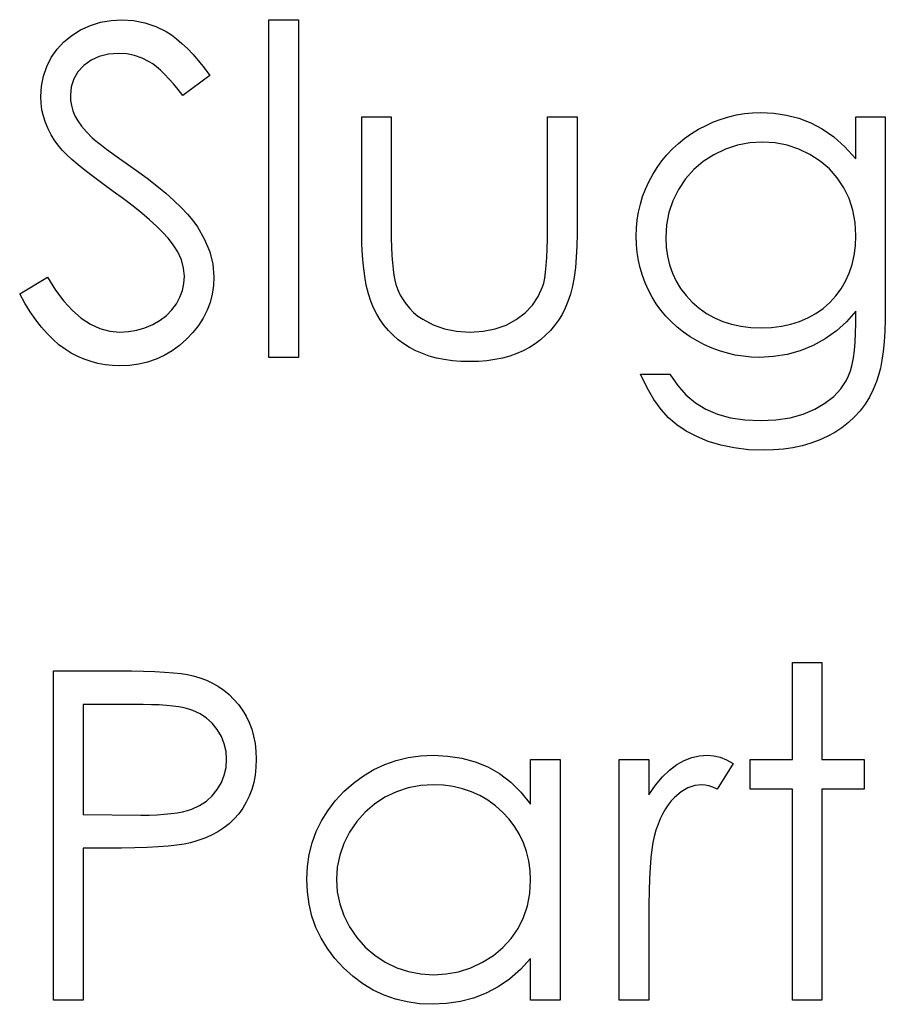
# Model space of a CAD drawing. Header units: inches. Extents: x 7.3 to 43.3, y -43.5 to -20.4.
# Tile 60 of 136: x 34.646 to 35.008, y -40.237 to -39.825. Entities that reach past the tile are written whole.
import ezdxf

# ---------------------------------------------------------------- set-up
doc = ezdxf.new("R2010")
doc.units = ezdxf.units.IN
doc.header["$LTSCALE"] = 0.5
doc.header["$MEASUREMENT"] = 0

msp = doc.modelspace()

# ---------------------------------------------------------------- linework, layer by layer
at = {"color": 7, "linetype": 'Continuous'}
for p, q in [((34.6712, -39.82921), (34.67526, -39.82736)), ((34.67526, -39.82736), (34.67951, -39.826)), ((34.67951, -39.826), (34.6839, -39.82523)), ((34.6839, -39.82523), (34.68848, -39.82495)), ((34.68848, -39.82495), (34.68848, -39.82495)), ((34.68848, -39.82495), (34.69334, -39.82526)), ((34.69334, -39.82526), (34.69806, -39.8262)), ((34.69806, -39.8262), (34.70259, -39.82777)), ((34.74993, -39.82495), (34.76229, -39.82495)), ((34.74993, -39.96628), (34.74993, -39.82495)), ((34.76229, -39.82495), (34.76229, -39.82495)), ((34.76229, -39.82495), (34.76229, -39.96628)), ((34.66416, -39.8342), (34.66747, -39.83152)), ((34.66747, -39.83152), (34.6712, -39.82921)), ((34.70259, -39.82777), (34.70697, -39.82995)), ((34.70697, -39.82995), (34.70916, -39.83133)), ((34.70916, -39.83133), (34.71134, -39.83296)), ((34.66132, -39.83732), (34.66416, -39.8342)), ((34.71134, -39.83296), (34.71357, -39.83486)), ((34.71357, -39.83486), (34.71584, -39.83702)), ((34.65889, -39.8408), (34.66132, -39.83732)), ((34.68285, -39.83939), (34.67901, -39.84036)), ((34.6871, -39.83909), (34.68285, -39.83939)), ((34.6905, -39.83931), (34.6871, -39.83909)), ((34.6871, -39.83909), (34.6871, -39.83909)), ((34.69375, -39.83994), (34.6905, -39.83931)), ((34.69687, -39.84102), (34.69375, -39.83994)), ((34.71584, -39.83702), (34.71813, -39.83945)), ((34.71813, -39.83945), (34.72045, -39.84212)), ((34.65699, -39.84458), (34.65889, -39.8408)), ((34.67255, -39.84414), (34.67007, -39.84679)), ((34.67559, -39.84193), (34.67255, -39.84414)), ((34.67901, -39.84036), (34.67559, -39.84193)), ((34.69985, -39.84254), (34.69687, -39.84102)), ((34.70134, -39.8435), (34.69985, -39.84254)), ((34.70294, -39.84472), (34.70134, -39.8435)), ((34.72045, -39.84212), (34.72282, -39.84508)), ((34.65563, -39.84856), (34.65699, -39.84458)), ((34.67007, -39.84679), (34.6683, -39.84974)), ((34.7046, -39.84615), (34.70294, -39.84472)), ((34.70631, -39.84781), (34.7046, -39.84615)), ((34.70813, -39.84969), (34.70631, -39.84781)), ((34.72282, -39.84508), (34.72519, -39.84828)), ((34.6548, -39.85275), (34.65563, -39.84856)), ((34.6683, -39.84974), (34.66725, -39.853)), ((34.71001, -39.85181), (34.70813, -39.84969)), ((34.71197, -39.85416), (34.71001, -39.85181)), ((34.72519, -39.84828), (34.71401, -39.85675)), ((34.72519, -39.84828), (34.72519, -39.84828)), ((34.65453, -39.85711), (34.6548, -39.85275)), ((34.66725, -39.853), (34.6669, -39.85653)), ((34.71401, -39.85675), (34.71197, -39.85416)), ((34.65464, -39.8599), (34.65453, -39.85711)), ((34.65453, -39.85711), (34.65453, -39.85711)), ((34.655, -39.86266), (34.65464, -39.8599)), ((34.6669, -39.85653), (34.6669, -39.85653)), ((34.6669, -39.85653), (34.66701, -39.85874)), ((34.66701, -39.85874), (34.66739, -39.86092)), ((34.71401, -39.85675), (34.71401, -39.85675)), ((34.65561, -39.86537), (34.655, -39.86266)), ((34.66739, -39.86092), (34.66797, -39.86307)), ((34.66797, -39.86307), (34.66883, -39.8652)), ((34.9456, -39.86481), (34.94892, -39.86426)), ((34.94892, -39.86426), (34.95226, -39.86393)), ((34.95226, -39.86393), (34.95562, -39.86382)), ((34.95562, -39.86382), (34.95562, -39.86382)), ((34.95562, -39.86382), (34.96117, -39.8641)), ((34.96117, -39.8641), (34.96653, -39.8649)), ((34.65646, -39.86799), (34.65561, -39.86537)), ((34.65754, -39.87061), (34.65646, -39.86799)), ((34.66883, -39.8652), (34.67001, -39.86735)), ((34.67001, -39.86735), (34.67159, -39.86959)), ((34.78879, -39.86559), (34.80116, -39.86559)), ((34.78879, -39.9137), (34.78879, -39.86559)), ((34.80116, -39.86559), (34.80116, -39.86559)), ((34.80116, -39.86559), (34.80116, -39.91229)), ((34.86652, -39.91229), (34.86652, -39.86559)), ((34.86652, -39.86559), (34.86652, -39.86559)), ((34.86652, -39.86559), (34.87889, -39.86559)), ((34.87889, -39.86559), (34.87889, -39.86559)), ((34.87889, -39.86559), (34.87889, -39.91461)), ((34.93285, -39.86918), (34.93597, -39.86774)), ((34.93597, -39.86774), (34.93915, -39.86655)), ((34.93915, -39.86655), (34.94235, -39.86556)), ((34.94235, -39.86556), (34.9456, -39.86481)), ((34.96653, -39.8649), (34.97169, -39.86622)), ((34.97169, -39.86622), (34.97666, -39.8681)), ((34.97666, -39.8681), (34.98149, -39.87064)), ((34.99548, -39.86559), (35.00785, -39.86559)), ((34.99548, -39.8832), (34.99548, -39.86559)), ((35.00785, -39.86559), (35.00785, -39.86559)), ((35.00785, -39.86559), (35.00785, -39.9455)), ((34.65886, -39.87315), (34.65754, -39.87061)), ((34.67159, -39.86959), (34.67358, -39.87191)), ((34.67358, -39.87191), (34.67598, -39.87434)), ((34.92396, -39.87461), (34.92678, -39.87263)), ((34.92678, -39.87263), (34.92976, -39.8708)), ((34.92976, -39.8708), (34.93285, -39.86918)), ((34.98149, -39.87064), (34.98626, -39.87401)), ((34.66044, -39.87563), (34.65886, -39.87315)), ((34.66223, -39.87809), (34.66044, -39.87563)), ((34.67598, -39.87434), (34.67598, -39.87434)), ((34.67598, -39.87434), (34.67689, -39.87514)), ((34.67689, -39.87514), (34.67818, -39.87619)), ((34.67818, -39.87619), (34.6799, -39.87748)), ((34.91883, -39.87903), (34.92131, -39.87674)), ((34.92131, -39.87674), (34.92396, -39.87461)), ((34.95121, -39.87652), (34.94599, -39.87751)), ((34.95662, -39.87619), (34.95121, -39.87652)), ((34.96181, -39.87652), (34.95662, -39.87619)), ((34.96683, -39.87746), (34.96181, -39.87652)), ((34.98626, -39.87401), (34.9909, -39.8782)), ((34.66356, -39.87964), (34.66223, -39.87809)), ((34.66223, -39.87809), (34.66223, -39.87809)), ((34.66529, -39.88143), (34.66356, -39.87964)), ((34.6799, -39.87748), (34.68202, -39.87908)), ((34.68202, -39.87908), (34.68453, -39.88093)), ((34.68453, -39.88093), (34.68746, -39.88303)), ((34.91651, -39.88149), (34.91883, -39.87903)), ((34.941, -39.87914), (34.93616, -39.88146)), ((34.94599, -39.87751), (34.941, -39.87914)), ((34.97166, -39.87908), (34.96683, -39.87746)), ((34.97633, -39.88132), (34.97166, -39.87908)), ((34.9909, -39.8782), (34.99548, -39.8832)), ((34.66747, -39.88342), (34.66529, -39.88143)), ((34.6701, -39.88565), (34.66747, -39.88342)), ((34.68746, -39.88303), (34.69077, -39.88541)), ((34.91237, -39.88684), (34.91436, -39.88408)), ((34.91436, -39.88408), (34.91651, -39.88149)), ((34.93169, -39.88433), (34.92775, -39.88772)), ((34.93616, -39.88146), (34.93169, -39.88433)), ((34.98066, -39.88411), (34.97633, -39.88132)), ((34.98444, -39.88737), (34.98066, -39.88411)), ((34.99548, -39.8832), (34.99548, -39.8832)), ((34.67313, -39.88811), (34.6701, -39.88565)), ((34.67658, -39.89079), (34.67313, -39.88811)), ((34.69077, -39.88541), (34.6945, -39.88806)), ((34.6945, -39.88806), (34.6945, -39.88806)), ((34.6945, -39.88806), (34.69897, -39.89134)), ((34.91055, -39.88977), (34.91237, -39.88684)), ((34.92775, -39.88772), (34.9243, -39.89162)), ((34.98773, -39.89109), (34.98444, -39.88737)), ((34.68048, -39.89371), (34.67658, -39.89079)), ((34.69897, -39.89134), (34.70308, -39.89451)), ((34.90751, -39.89587), (34.90892, -39.8928)), ((34.90892, -39.8928), (34.91055, -39.88977)), ((34.9243, -39.89162), (34.92134, -39.89601)), ((34.99049, -39.89529), (34.98773, -39.89109)), ((34.68481, -39.89683), (34.68048, -39.89371)), ((34.68914, -39.89998), (34.68481, -39.89683)), ((34.68481, -39.89683), (34.68481, -39.89683)), ((34.70308, -39.89451), (34.70681, -39.89761)), ((34.70681, -39.89761), (34.71018, -39.90062)), ((34.90633, -39.89901), (34.90751, -39.89587)), ((34.92134, -39.89601), (34.919, -39.90075)), ((34.99267, -39.89984), (34.99049, -39.89529)), ((34.69315, -39.90302), (34.68914, -39.89998)), ((34.71018, -39.90062), (34.71319, -39.90351)), ((34.90536, -39.90222), (34.90633, -39.89901)), ((34.919, -39.90075), (34.91734, -39.90567)), ((34.99424, -39.90473), (34.99267, -39.89984)), ((34.69676, -39.90594), (34.69315, -39.90302)), ((34.70005, -39.90873), (34.69676, -39.90594)), ((34.71319, -39.90351), (34.71584, -39.90633)), ((34.90406, -39.90879), (34.90459, -39.90547)), ((34.90459, -39.90547), (34.90536, -39.90222)), ((34.91734, -39.90567), (34.91632, -39.9108)), ((34.99518, -39.90989), (34.99424, -39.90473)), ((34.70297, -39.91144), (34.70005, -39.90873)), ((34.71584, -39.90633), (34.71813, -39.90906)), ((34.71813, -39.90906), (34.72003, -39.91171)), ((34.90373, -39.91218), (34.90406, -39.90879)), ((34.99548, -39.91538), (34.99518, -39.90989)), ((34.70557, -39.914), (34.70297, -39.91144)), ((34.70778, -39.91646), (34.70557, -39.914)), ((34.72003, -39.91171), (34.72307, -39.9169)), ((34.78887, -39.91886), (34.78879, -39.9137)), ((34.78879, -39.9137), (34.78879, -39.9137)), ((34.80116, -39.91229), (34.80116, -39.91229)), ((34.80116, -39.91229), (34.80118, -39.9164)), ((34.86649, -39.91676), (34.86652, -39.91229)), ((34.86652, -39.91229), (34.86652, -39.91229)), ((34.90362, -39.9156), (34.90373, -39.91218)), ((34.91632, -39.9108), (34.91599, -39.9161)), ((34.70965, -39.91881), (34.70778, -39.91646)), ((34.72307, -39.9169), (34.72522, -39.92209)), ((34.80118, -39.9164), (34.80127, -39.92016)), ((34.86638, -39.92085), (34.86649, -39.91676)), ((34.87889, -39.91461), (34.8788, -39.91961)), ((34.87889, -39.91461), (34.87889, -39.91461)), ((34.90373, -39.91903), (34.90362, -39.9156)), ((34.90362, -39.9156), (34.90362, -39.9156)), ((34.91599, -39.9161), (34.91599, -39.9161)), ((34.91599, -39.9161), (34.91615, -39.9201)), ((34.99532, -39.91961), (34.99548, -39.91538)), ((34.99548, -39.91538), (34.99548, -39.91538)), ((34.71181, -39.92215), (34.70965, -39.91881)), ((34.70965, -39.91881), (34.70965, -39.91881)), ((34.71335, -39.92549), (34.71181, -39.92215)), ((34.72522, -39.92209), (34.72652, -39.92731)), ((34.78909, -39.92369), (34.78887, -39.91886)), ((34.80127, -39.92016), (34.80143, -39.92361)), ((34.86625, -39.92452), (34.86638, -39.92085)), ((34.8788, -39.91961), (34.87858, -39.9243)), ((34.90403, -39.92239), (34.90373, -39.91903)), ((34.90456, -39.92568), (34.90403, -39.92239)), ((34.91615, -39.9201), (34.91668, -39.92394)), ((34.99479, -39.92361), (34.99532, -39.91961)), ((34.71429, -39.92891), (34.71335, -39.92549)), ((34.78948, -39.92816), (34.78909, -39.92369)), ((34.80143, -39.92361), (34.80165, -39.92673)), ((34.86602, -39.9278), (34.86625, -39.92452)), ((34.87858, -39.9243), (34.8782, -39.92869)), ((34.90528, -39.92888), (34.90456, -39.92568)), ((34.91668, -39.92394), (34.91756, -39.92761)), ((34.99397, -39.92742), (34.99479, -39.92361)), ((34.71459, -39.93233), (34.71429, -39.92891)), ((34.72652, -39.92731), (34.72696, -39.93252)), ((34.79003, -39.93233), (34.78948, -39.92816)), ((34.80165, -39.92673), (34.80193, -39.92949)), ((34.80193, -39.92949), (34.80226, -39.93194)), ((34.86536, -39.93313), (34.86572, -39.93068)), ((34.86572, -39.93068), (34.86602, -39.9278)), ((34.8782, -39.92869), (34.87765, -39.93272)), ((34.90621, -39.93203), (34.90528, -39.92888)), ((34.91756, -39.92761), (34.91877, -39.93106)), ((34.99278, -39.93101), (34.99397, -39.92742)), ((34.6457, -39.9397), (34.65734, -39.93272)), ((34.65734, -39.93272), (34.65734, -39.93272)), ((34.65734, -39.93272), (34.66068, -39.9381)), ((34.71437, -39.93534), (34.71459, -39.93233)), ((34.71459, -39.93233), (34.71459, -39.93233)), ((34.72696, -39.93252), (34.72679, -39.93622)), ((34.72696, -39.93252), (34.72696, -39.93252)), ((34.79072, -39.93614), (34.79003, -39.93233)), ((34.80226, -39.93194), (34.80265, -39.93404)), ((34.80265, -39.93404), (34.80312, -39.93584)), ((34.86495, -39.93517), (34.86536, -39.93313)), ((34.87765, -39.93272), (34.87696, -39.93647)), ((34.90737, -39.93509), (34.90621, -39.93203)), ((34.91877, -39.93106), (34.92032, -39.93437)), ((34.92032, -39.93437), (34.92222, -39.93749)), ((34.98936, -39.93755), (34.99123, -39.93437)), ((34.99123, -39.93437), (34.99278, -39.93101)), ((34.66068, -39.9381), (34.66413, -39.94277)), ((34.71269, -39.94108), (34.71377, -39.93824)), ((34.71377, -39.93824), (34.71437, -39.93534)), ((34.72679, -39.93622), (34.72624, -39.93981)), ((34.79158, -39.93965), (34.79072, -39.93614)), ((34.80312, -39.93584), (34.80312, -39.93584)), ((34.80312, -39.93584), (34.80395, -39.93807)), ((34.80395, -39.93807), (34.80491, -39.9402)), ((34.86266, -39.94086), (34.86448, -39.93683)), ((34.86448, -39.93683), (34.86495, -39.93517)), ((34.86448, -39.93683), (34.86448, -39.93683)), ((34.87696, -39.93647), (34.8761, -39.93987)), ((34.90873, -39.9381), (34.90737, -39.93509)), ((34.91027, -39.94103), (34.90873, -39.9381)), ((34.92222, -39.93749), (34.92449, -39.94045)), ((34.98715, -39.94053), (34.98936, -39.93755)), ((34.6479, -39.94362), (34.6457, -39.9397)), ((34.66413, -39.94277), (34.66772, -39.94671)), ((34.71123, -39.94384), (34.71269, -39.94108)), ((34.72624, -39.93981), (34.72536, -39.94326)), ((34.7926, -39.94279), (34.79158, -39.93965)), ((34.79376, -39.94561), (34.7926, -39.94279)), ((34.80491, -39.9402), (34.80607, -39.94219)), ((34.80607, -39.94219), (34.80737, -39.94406)), ((34.8602, -39.94448), (34.86266, -39.94086)), ((34.87508, -39.94296), (34.87392, -39.94575)), ((34.8761, -39.93987), (34.87508, -39.94296)), ((34.91204, -39.94384), (34.91027, -39.94103)), ((34.92449, -39.94045), (34.92708, -39.94321)), ((34.98461, -39.94329), (34.98715, -39.94053)), ((34.65014, -39.94724), (34.6479, -39.94362)), ((34.66772, -39.94671), (34.67145, -39.94994)), ((34.70709, -39.9487), (34.70935, -39.94641)), ((34.70935, -39.94641), (34.71123, -39.94384)), ((34.72409, -39.9466), (34.72249, -39.94983)), ((34.72536, -39.94326), (34.72409, -39.9466)), ((34.79508, -39.94818), (34.79376, -39.94561)), ((34.80737, -39.94406), (34.80886, -39.94583)), ((34.80886, -39.94583), (34.81051, -39.94746)), ((34.85714, -39.94771), (34.8602, -39.94448)), ((34.87392, -39.94575), (34.87259, -39.94829)), ((34.91397, -39.94652), (34.91204, -39.94384)), ((34.91607, -39.94903), (34.91397, -39.94652)), ((34.92708, -39.94321), (34.92995, -39.94572)), ((34.92995, -39.94572), (34.93305, -39.9479)), ((34.97873, -39.94793), (34.98179, -39.94577)), ((34.98179, -39.94577), (34.98461, -39.94329)), ((34.99548, -39.94699), (34.99162, -39.95138)), ((34.99548, -39.95221), (34.99548, -39.94699)), ((34.99548, -39.94699), (34.99548, -39.94699)), ((35.00785, -39.9455), (35.00779, -39.9506)), ((35.00785, -39.9455), (35.00785, -39.9455)), ((34.65243, -39.95058), (34.65014, -39.94724)), ((34.65478, -39.95361), (34.65243, -39.95058)), ((34.67145, -39.94994), (34.67529, -39.95245)), ((34.7014, -39.95248), (34.70444, -39.95074)), ((34.70444, -39.95074), (34.70709, -39.9487)), ((34.72249, -39.94983), (34.7205, -39.95292)), ((34.79657, -39.9506), (34.79508, -39.94818)), ((34.7982, -39.9529), (34.79657, -39.9506)), ((34.81051, -39.94746), (34.81231, -39.94898)), ((34.81231, -39.94898), (34.8143, -39.95036)), ((34.8143, -39.95036), (34.81863, -39.95267)), ((34.84927, -39.95276), (34.85347, -39.95049)), ((34.85347, -39.95049), (34.85714, -39.94771)), ((34.87113, -39.95069), (34.86948, -39.95295)), ((34.87259, -39.94829), (34.87113, -39.95069)), ((34.91833, -39.95141), (34.91607, -39.94903)), ((34.93305, -39.9479), (34.93636, -39.94972)), ((34.93636, -39.94972), (34.93984, -39.95124)), ((34.93984, -39.95124), (34.94353, -39.9524)), ((34.96829, -39.95243), (34.97199, -39.95127)), ((34.97199, -39.95127), (34.97547, -39.94978)), ((34.97547, -39.94978), (34.97873, -39.94793)), ((35.00779, -39.9506), (35.00763, -39.95535)), ((34.65718, -39.95637), (34.65478, -39.95361)), ((34.67529, -39.95245), (34.67926, -39.95425)), ((34.67926, -39.95425), (34.68337, -39.95532)), ((34.68337, -39.95532), (34.6876, -39.95568)), ((34.69121, -39.95549), (34.69472, -39.95488)), ((34.69472, -39.95488), (34.69811, -39.95389)), ((34.69811, -39.95389), (34.7014, -39.95248)), ((34.7205, -39.95292), (34.71818, -39.95588)), ((34.8, -39.95505), (34.7982, -39.9529)), ((34.80196, -39.95704), (34.8, -39.95505)), ((34.81863, -39.95267), (34.82338, -39.95436)), ((34.82338, -39.95436), (34.82851, -39.95535)), ((34.82851, -39.95535), (34.83403, -39.95568)), ((34.83403, -39.95568), (34.83955, -39.95535)), ((34.83955, -39.95535), (34.84463, -39.95439)), ((34.84463, -39.95439), (34.84927, -39.95276)), ((34.86771, -39.95508), (34.86575, -39.95706)), ((34.86948, -39.95295), (34.86771, -39.95508)), ((34.92079, -39.95364), (34.91833, -39.95141)), ((34.92341, -39.95571), (34.92079, -39.95364)), ((34.94353, -39.9524), (34.94745, -39.95325)), ((34.94745, -39.95325), (34.95157, -39.95375)), ((34.95157, -39.95375), (34.95587, -39.95392)), ((34.95587, -39.95392), (34.96023, -39.95375)), ((34.95587, -39.95392), (34.95587, -39.95392)), ((34.96023, -39.95375), (34.96437, -39.95325)), ((34.96437, -39.95325), (34.96829, -39.95243)), ((34.98737, -39.95524), (34.9827, -39.95855)), ((34.99162, -39.95138), (34.98737, -39.95524)), ((34.99543, -39.95621), (34.99548, -39.95221)), ((34.99548, -39.95221), (34.99548, -39.95221)), ((35.00763, -39.95535), (35.00733, -39.95974)), ((34.65964, -39.95883), (34.65718, -39.95637)), ((34.66212, -39.96101), (34.65964, -39.95883)), ((34.6876, -39.95568), (34.69121, -39.95549)), ((34.6876, -39.95568), (34.6876, -39.95568)), ((34.71548, -39.95872), (34.71252, -39.96131)), ((34.71818, -39.95588), (34.71548, -39.95872)), ((34.80408, -39.95889), (34.80196, -39.95704)), ((34.80637, -39.9606), (34.80408, -39.95889)), ((34.83403, -39.95568), (34.83403, -39.95568)), ((34.86365, -39.95889), (34.86139, -39.9606)), ((34.86575, -39.95706), (34.86365, -39.95889)), ((34.9262, -39.95764), (34.92341, -39.95571)), ((34.92915, -39.95944), (34.9262, -39.95764)), ((34.93222, -39.96104), (34.92915, -39.95944)), ((34.9827, -39.95855), (34.97762, -39.96131)), ((34.99524, -39.95993), (34.99543, -39.95621)), ((34.66466, -39.96289), (34.66212, -39.96101)), ((34.66728, -39.96452), (34.66466, -39.96289)), ((34.70943, -39.96358), (34.70617, -39.96548)), ((34.71252, -39.96131), (34.70943, -39.96358)), ((34.8088, -39.96214), (34.80637, -39.9606)), ((34.8114, -39.96352), (34.8088, -39.96214)), ((34.81416, -39.96474), (34.8114, -39.96352)), ((34.85639, -39.96352), (34.85366, -39.96474)), ((34.85896, -39.96214), (34.85639, -39.96352)), ((34.86139, -39.9606), (34.85896, -39.96214)), ((34.93536, -39.96242), (34.93222, -39.96104)), ((34.93854, -39.96361), (34.93536, -39.96242)), ((34.94177, -39.96457), (34.93854, -39.96361)), ((34.97227, -39.9635), (34.96675, -39.96504)), ((34.97762, -39.96131), (34.97227, -39.9635)), ((34.99449, -39.96648), (34.99493, -39.96336)), ((34.99493, -39.96336), (34.99524, -39.95993)), ((35.00733, -39.95974), (35.00694, -39.96377)), ((34.66996, -39.96592), (34.66728, -39.96452)), ((34.67272, -39.96711), (34.66996, -39.96592)), ((34.67553, -39.96808), (34.67272, -39.96711)), ((34.70278, -39.96703), (34.69922, -39.96824)), ((34.70617, -39.96548), (34.70278, -39.96703)), ((34.76229, -39.96628), (34.74993, -39.96628)), ((34.74993, -39.96628), (34.74993, -39.96628)), ((34.76229, -39.96628), (34.76229, -39.96628)), ((34.81706, -39.96573), (34.81416, -39.96474)), ((34.82012, -39.96656), (34.81706, -39.96573)), ((34.82335, -39.96722), (34.82012, -39.96656)), ((34.82672, -39.96769), (34.82335, -39.96722)), ((34.83025, -39.96797), (34.82672, -39.96769)), ((34.84113, -39.96769), (34.83762, -39.96797)), ((34.84449, -39.96722), (34.84113, -39.96769)), ((34.84772, -39.96656), (34.84449, -39.96722)), ((34.85076, -39.96573), (34.84772, -39.96656)), ((34.85366, -39.96474), (34.85076, -39.96573)), ((34.94505, -39.96532), (34.94177, -39.96457)), ((34.94839, -39.96584), (34.94505, -39.96532)), ((34.95179, -39.96617), (34.94839, -39.96584)), ((34.95524, -39.96628), (34.95179, -39.96617)), ((34.96109, -39.96598), (34.95524, -39.96628)), ((34.95524, -39.96628), (34.95524, -39.96628)), ((34.96675, -39.96504), (34.96109, -39.96598)), ((34.99394, -39.96932), (34.99449, -39.96648)), ((35.00641, -39.96747), (35.00578, -39.97078)), ((35.00694, -39.96377), (35.00641, -39.96747)), ((34.67843, -39.96885), (34.67553, -39.96808)), ((34.68141, -39.96937), (34.67843, -39.96885)), ((34.68448, -39.96971), (34.68141, -39.96937)), ((34.6876, -39.96982), (34.68448, -39.96971)), ((34.69163, -39.96965), (34.6876, -39.96982)), ((34.6876, -39.96982), (34.6876, -39.96982)), ((34.69549, -39.96913), (34.69163, -39.96965)), ((34.69922, -39.96824), (34.69549, -39.96913)), ((34.83392, -39.96805), (34.83025, -39.96797)), ((34.83762, -39.96797), (34.83392, -39.96805)), ((34.83392, -39.96805), (34.83392, -39.96805)), ((34.99248, -39.97409), (34.99328, -39.97186)), ((34.99328, -39.97186), (34.99394, -39.96932)), ((35.00578, -39.97078), (35.00503, -39.97376)), ((34.90815, -39.97898), (34.90539, -39.97335)), ((34.90539, -39.97335), (34.90539, -39.97335)), ((34.90539, -39.97335), (34.91775, -39.97335)), ((34.91775, -39.97335), (34.91775, -39.97335)), ((34.91775, -39.97335), (34.92087, -39.97799)), ((34.99154, -39.97605), (34.99248, -39.97409)), ((35.00503, -39.97376), (35.00418, -39.97639)), ((34.91105, -39.98389), (34.90815, -39.97898)), ((34.92087, -39.97799), (34.92443, -39.98196)), ((34.98626, -39.98265), (34.98922, -39.97951)), ((34.98922, -39.97951), (34.99154, -39.97605)), ((35.0028, -39.97975), (35.0012, -39.9829)), ((35.00418, -39.97639), (35.0028, -39.97975)), ((35.00418, -39.97639), (35.00418, -39.97639)), ((34.91405, -39.98806), (34.91105, -39.98389)), ((34.92443, -39.98196), (34.92841, -39.98533)), ((34.98262, -39.9855), (34.98626, -39.98265)), ((35.0012, -39.9829), (34.99938, -39.98585)), ((34.9172, -39.99154), (34.91405, -39.98806)), ((34.92841, -39.98533), (34.9328, -39.98803)), ((34.9328, -39.98803), (34.93768, -39.9901)), ((34.97343, -39.9901), (34.97831, -39.98803)), ((34.97831, -39.98803), (34.98262, -39.9855)), ((34.99938, -39.98585), (34.99731, -39.98861)), ((34.92065, -39.99449), (34.9172, -39.99154)), ((34.93768, -39.9901), (34.94312, -39.9916)), ((34.94312, -39.9916), (34.94908, -39.99248)), ((34.94908, -39.99248), (34.95562, -39.99278)), ((34.95562, -39.99278), (34.96208, -39.99248)), ((34.96208, -39.99248), (34.96802, -39.9916)), ((34.96802, -39.9916), (34.97343, -39.9901)), ((34.99499, -39.99118), (34.99248, -39.99356)), ((34.99731, -39.98861), (34.99499, -39.99118)), ((34.92454, -39.99712), (34.92065, -39.99449)), ((34.95562, -39.99278), (34.95562, -39.99278)), ((34.98971, -39.99574), (34.98671, -39.9977)), ((34.99248, -39.99356), (34.98971, -39.99574)), ((34.92893, -39.99943), (34.92454, -39.99712)), ((34.93379, -40.00145), (34.92893, -39.99943)), ((34.98353, -39.99943), (34.98019, -40.00095)), ((34.98671, -39.9977), (34.98353, -39.99943)), ((34.93906, -40.00308), (34.93379, -40.00145)), ((34.94467, -40.00421), (34.93906, -40.00308)), ((34.95057, -40.00493), (34.94467, -40.00421)), ((34.96523, -40.00468), (34.96109, -40.00504)), ((34.96921, -40.0041), (34.96523, -40.00468)), ((34.97301, -40.00327), (34.96921, -40.0041)), ((34.97669, -40.00225), (34.97301, -40.00327)), ((34.98019, -40.00095), (34.97669, -40.00225)), ((34.95681, -40.00515), (34.95057, -40.00493)), ((34.96109, -40.00504), (34.95681, -40.00515)), ((34.95681, -40.00515), (34.95681, -40.00515)), ((34.96898, -40.09398), (34.98135, -40.09398)), ((34.96898, -40.13462), (34.96898, -40.09398)), ((34.98135, -40.09398), (34.98135, -40.09398)), ((34.98135, -40.09398), (34.98135, -40.13462)), ((34.65983, -40.09752), (34.68685, -40.09752)), ((34.65983, -40.23531), (34.65983, -40.09752)), ((34.68685, -40.09752), (34.68685, -40.09752)), ((34.68685, -40.09752), (34.69243, -40.09754)), ((34.69243, -40.09754), (34.69753, -40.09765)), ((34.69753, -40.09765), (34.70217, -40.09782)), ((34.70217, -40.09782), (34.70634, -40.09804)), ((34.70634, -40.09804), (34.71001, -40.09832)), ((34.71001, -40.09832), (34.71324, -40.09868)), ((34.71324, -40.09868), (34.71597, -40.09909)), ((34.71597, -40.09909), (34.71824, -40.09959)), ((34.71824, -40.09959), (34.71824, -40.09959)), ((34.71824, -40.09959), (34.72108, -40.10042)), ((34.72108, -40.10042), (34.72379, -40.10144)), ((34.72379, -40.10144), (34.72635, -40.10265)), ((34.72635, -40.10265), (34.72881, -40.10406)), ((34.72881, -40.10406), (34.7311, -40.10566)), ((34.7311, -40.10566), (34.73328, -40.10745)), ((34.73328, -40.10745), (34.73532, -40.10944)), ((34.67219, -40.11165), (34.67219, -40.15758)), ((34.6974, -40.11165), (34.67219, -40.11165)), ((34.70087, -40.11168), (34.6974, -40.11165)), ((34.6974, -40.11165), (34.6974, -40.11165)), ((34.7041, -40.11179), (34.70087, -40.11168)), ((34.70706, -40.11198), (34.7041, -40.11179)), ((34.70979, -40.11226), (34.70706, -40.11198)), ((34.73532, -40.10944), (34.73723, -40.11162)), ((34.73723, -40.11162), (34.73897, -40.11397)), ((34.71225, -40.11259), (34.70979, -40.11226)), ((34.71448, -40.113), (34.71225, -40.11259)), ((34.71644, -40.1135), (34.71448, -40.113)), ((34.71815, -40.11405), (34.71644, -40.1135)), ((34.72116, -40.11543), (34.71815, -40.11405)), ((34.7239, -40.11725), (34.72116, -40.11543)), ((34.73897, -40.11397), (34.74046, -40.11645)), ((34.72627, -40.11946), (34.7239, -40.11725)), ((34.72837, -40.12208), (34.72627, -40.11946)), ((34.74046, -40.11645), (34.74173, -40.1191)), ((34.74173, -40.1191), (34.74278, -40.12186)), ((34.73008, -40.12498), (34.72837, -40.12208)), ((34.74278, -40.12186), (34.74358, -40.12482)), ((34.73129, -40.12802), (34.73008, -40.12498)), ((34.73201, -40.13122), (34.73129, -40.12802)), ((34.74358, -40.12482), (34.74416, -40.12788)), ((34.74416, -40.12788), (34.74452, -40.13111)), ((34.73226, -40.13453), (34.73201, -40.13122)), ((34.74452, -40.13111), (34.74463, -40.13448)), ((34.73201, -40.13793), (34.73226, -40.13453)), ((34.73226, -40.13453), (34.73226, -40.13453)), ((34.74463, -40.13448), (34.74452, -40.13787)), ((34.74463, -40.13448), (34.74463, -40.13448)), ((34.79387, -40.13878), (34.79845, -40.13666)), ((34.79845, -40.13666), (34.80323, -40.13497)), ((34.80323, -40.13497), (34.8082, -40.13379)), ((34.8082, -40.13379), (34.81336, -40.1331)), ((34.81336, -40.1331), (34.81871, -40.13285)), ((34.81871, -40.13285), (34.81871, -40.13285)), ((34.81871, -40.13285), (34.82487, -40.13315)), ((34.82487, -40.13315), (34.83072, -40.13406)), ((34.83072, -40.13406), (34.83627, -40.13561)), ((34.83627, -40.13561), (34.84151, -40.13773)), ((34.85946, -40.15325), (34.85946, -40.13462)), ((34.85946, -40.13462), (34.85946, -40.13462)), ((34.85946, -40.13462), (34.87182, -40.13462)), ((34.87182, -40.13462), (34.87182, -40.23531)), ((34.89655, -40.13462), (34.90892, -40.13462)), ((34.89655, -40.23531), (34.89655, -40.13462)), ((34.90892, -40.13462), (34.90892, -40.13462)), ((34.90892, -40.13462), (34.90892, -40.14944)), ((34.92062, -40.13677), (34.92374, -40.13506)), ((34.92374, -40.13506), (34.92694, -40.13382)), ((34.92694, -40.13382), (34.93017, -40.1331)), ((34.93017, -40.1331), (34.93349, -40.13285)), ((34.93349, -40.13285), (34.93349, -40.13285)), ((34.93349, -40.13285), (34.93605, -40.13307)), ((34.93605, -40.13307), (34.9387, -40.1337)), ((34.94425, -40.1363), (34.93746, -40.14701)), ((34.9387, -40.1337), (34.94144, -40.13478)), ((34.94144, -40.13478), (34.94425, -40.1363)), ((34.94425, -40.1363), (34.94425, -40.1363)), ((34.95132, -40.14698), (34.95132, -40.13462)), ((34.95132, -40.13462), (34.95132, -40.13462)), ((34.95132, -40.13462), (34.96898, -40.13462)), ((34.96898, -40.13462), (34.96898, -40.13462)), ((34.98135, -40.13462), (34.98135, -40.13462)), ((34.98135, -40.13462), (34.99902, -40.13462)), ((34.99902, -40.13462), (34.99902, -40.13462)), ((34.99902, -40.13462), (34.99902, -40.14698)), ((34.73129, -40.14119), (34.73201, -40.13793)), ((34.74452, -40.13787), (34.74416, -40.1411)), ((34.78951, -40.14141), (34.79387, -40.13878)), ((34.84151, -40.13773), (34.84645, -40.14052)), ((34.84645, -40.14052), (34.85112, -40.14406)), ((34.91463, -40.14188), (34.91759, -40.13903)), ((34.91759, -40.13903), (34.92062, -40.13677)), ((34.72837, -40.14718), (34.73008, -40.14425)), ((34.73008, -40.14425), (34.73129, -40.14119)), ((34.7436, -40.14419), (34.7428, -40.14712)), ((34.74416, -40.1411), (34.7436, -40.14419)), ((34.78134, -40.14806), (34.78531, -40.1445)), ((34.78531, -40.1445), (34.78951, -40.14141)), ((34.85112, -40.14406), (34.85543, -40.14828)), ((34.91174, -40.14535), (34.91463, -40.14188)), ((34.72624, -40.1498), (34.72837, -40.14718)), ((34.7428, -40.14712), (34.74175, -40.14991)), ((34.77769, -40.15195), (34.78134, -40.14806)), ((34.80331, -40.14814), (34.79853, -40.1504)), ((34.80828, -40.14651), (34.80331, -40.14814)), ((34.81347, -40.14555), (34.80828, -40.14651)), ((34.81888, -40.14522), (34.81347, -40.14555)), ((34.82307, -40.14538), (34.81888, -40.14522)), ((34.8271, -40.14593), (34.82307, -40.14538)), ((34.83097, -40.14682), (34.8271, -40.14593)), ((34.83467, -40.14809), (34.83097, -40.14682)), ((34.83817, -40.14969), (34.83467, -40.14809)), ((34.85543, -40.14828), (34.85946, -40.15325)), ((34.90892, -40.14944), (34.91174, -40.14535)), ((34.92242, -40.1482), (34.9196, -40.15052)), ((34.92526, -40.14654), (34.92242, -40.1482)), ((34.92819, -40.14555), (34.92526, -40.14654)), ((34.93114, -40.14522), (34.92819, -40.14555)), ((34.93249, -40.14533), (34.93114, -40.14522)), ((34.93114, -40.14522), (34.93114, -40.14522)), ((34.93401, -40.14566), (34.93249, -40.14533)), ((34.93567, -40.14624), (34.93401, -40.14566)), ((34.93746, -40.14701), (34.93567, -40.14624)), ((34.93746, -40.14701), (34.93746, -40.14701)), ((34.96898, -40.14698), (34.95132, -40.14698)), ((34.95132, -40.14698), (34.95132, -40.14698)), ((34.96898, -40.23531), (34.96898, -40.14698)), ((34.96898, -40.14698), (34.96898, -40.14698)), ((34.99902, -40.14698), (34.98135, -40.14698)), ((34.98135, -40.14698), (34.98135, -40.14698)), ((34.98135, -40.14698), (34.98135, -40.23531)), ((34.99902, -40.14698), (34.99902, -40.14698)), ((34.72091, -40.15391), (34.72379, -40.15206)), ((34.72379, -40.15206), (34.72624, -40.1498)), ((34.74051, -40.15253), (34.73902, -40.15501)), ((34.74175, -40.14991), (34.74051, -40.15253)), ((34.77455, -40.15606), (34.77769, -40.15195)), ((34.79853, -40.1504), (34.79412, -40.15325)), ((34.84154, -40.15165), (34.83817, -40.14969)), ((34.84471, -40.15399), (34.84154, -40.15165)), ((34.90892, -40.14944), (34.90892, -40.14944)), ((34.91825, -40.15192), (34.91698, -40.15352)), ((34.9196, -40.15052), (34.91825, -40.15192)), ((34.70617, -40.15753), (34.70899, -40.15725)), ((34.70899, -40.15725), (34.71153, -40.15689)), ((34.71153, -40.15689), (34.71385, -40.15648)), ((34.71385, -40.15648), (34.71589, -40.15595)), ((34.71589, -40.15595), (34.71771, -40.15537)), ((34.71771, -40.15537), (34.72091, -40.15391)), ((34.73731, -40.15733), (34.73541, -40.15949)), ((34.73902, -40.15501), (34.73731, -40.15733)), ((34.7719, -40.16034), (34.77455, -40.15606)), ((34.79017, -40.15664), (34.78669, -40.16053)), ((34.79412, -40.15325), (34.79017, -40.15664)), ((34.84772, -40.15667), (34.84471, -40.15399)), ((34.85048, -40.15962), (34.84772, -40.15667)), ((34.85946, -40.15325), (34.85946, -40.15325)), ((34.91472, -40.15725), (34.9137, -40.1594)), ((34.91582, -40.15529), (34.91472, -40.15725)), ((34.91698, -40.15352), (34.91582, -40.15529)), ((34.67219, -40.15758), (34.67219, -40.15758)), ((34.67219, -40.15758), (34.69632, -40.15789)), ((34.69632, -40.15789), (34.69985, -40.15786)), ((34.69632, -40.15789), (34.69632, -40.15789)), ((34.69985, -40.15786), (34.70314, -40.15772)), ((34.70314, -40.15772), (34.70617, -40.15753)), ((34.73331, -40.16147), (34.73104, -40.16327)), ((34.73541, -40.15949), (34.73331, -40.16147)), ((34.76972, -40.16481), (34.7719, -40.16034)), ((34.78669, -40.16053), (34.78368, -40.16498)), ((34.85286, -40.16274), (34.85048, -40.15962)), ((34.9137, -40.1594), (34.91276, -40.16172)), ((34.72862, -40.16487), (34.72599, -40.16628)), ((34.73104, -40.16327), (34.72862, -40.16487)), ((34.76801, -40.16951), (34.76972, -40.16481)), ((34.78368, -40.16498), (34.78128, -40.16973)), ((34.85487, -40.16606), (34.85286, -40.16274)), ((34.9119, -40.16423), (34.91113, -40.16691)), ((34.91276, -40.16172), (34.9119, -40.16423)), ((34.71713, -40.16945), (34.71454, -40.16998)), ((34.72025, -40.16857), (34.71713, -40.16945)), ((34.71713, -40.16945), (34.71713, -40.16945)), ((34.72321, -40.16752), (34.72025, -40.16857)), ((34.72599, -40.16628), (34.72321, -40.16752)), ((34.76679, -40.17436), (34.76801, -40.16951)), ((34.85653, -40.16953), (34.85487, -40.16606)), ((34.8578, -40.17318), (34.85653, -40.16953)), ((34.9106, -40.16931), (34.91016, -40.17227)), ((34.91113, -40.16691), (34.9106, -40.16931)), ((34.91113, -40.16691), (34.91113, -40.16691)), ((34.68205, -40.17171), (34.67219, -40.17171)), ((34.67219, -40.17171), (34.67219, -40.17171)), ((34.67219, -40.17171), (34.67219, -40.23531)), ((34.68823, -40.17169), (34.68205, -40.17171)), ((34.68205, -40.17171), (34.68205, -40.17171)), ((34.69389, -40.17158), (34.68823, -40.17169)), ((34.69903, -40.17138), (34.69389, -40.17158)), ((34.70366, -40.17113), (34.69903, -40.17138)), ((34.7078, -40.17083), (34.70366, -40.17113)), ((34.71142, -40.17044), (34.7078, -40.17083)), ((34.71454, -40.16998), (34.71142, -40.17044)), ((34.78128, -40.16973), (34.77957, -40.17464)), ((34.85871, -40.17701), (34.8578, -40.17318)), ((34.91016, -40.17227), (34.90978, -40.17577)), ((34.76607, -40.17944), (34.76679, -40.17436)), ((34.77957, -40.17464), (34.77852, -40.17966)), ((34.85926, -40.18102), (34.85871, -40.17701)), ((34.90978, -40.17577), (34.90947, -40.17983)), ((34.76582, -40.18469), (34.76607, -40.17944)), ((34.77852, -40.17966), (34.77819, -40.18483)), ((34.85946, -40.18518), (34.85926, -40.18102)), ((34.90947, -40.17983), (34.90922, -40.18441)), ((34.76607, -40.19004), (34.76582, -40.18469)), ((34.76582, -40.18469), (34.76582, -40.18469)), ((34.77819, -40.18483), (34.77819, -40.18483)), ((34.77819, -40.18483), (34.77855, -40.18996)), ((34.85912, -40.19065), (34.85946, -40.18518)), ((34.85946, -40.18518), (34.85946, -40.18518)), ((34.90922, -40.18441), (34.90906, -40.18955)), ((34.76679, -40.1952), (34.76607, -40.19004)), ((34.77855, -40.18996), (34.77957, -40.19498)), ((34.90906, -40.18955), (34.90895, -40.19523)), ((34.85816, -40.19581), (34.85912, -40.19065)), ((34.76798, -40.20015), (34.76679, -40.1952)), ((34.77957, -40.19498), (34.78131, -40.1999)), ((34.8565, -40.20073), (34.85816, -40.19581)), ((34.90895, -40.19523), (34.90892, -40.20147)), ((34.76966, -40.20489), (34.76798, -40.20015)), ((34.78131, -40.1999), (34.78374, -40.2047)), ((34.85421, -40.20533), (34.8565, -40.20073)), ((34.90892, -40.20147), (34.90892, -40.20147)), ((34.90892, -40.20147), (34.90892, -40.23531)), ((34.77184, -40.20945), (34.76966, -40.20489)), ((34.78374, -40.2047), (34.78678, -40.20917)), ((34.85131, -40.20956), (34.85421, -40.20533)), ((34.77446, -40.21378), (34.77184, -40.20945)), ((34.78678, -40.20917), (34.79025, -40.21312)), ((34.84789, -40.21334), (34.85131, -40.20956)), ((34.77758, -40.21789), (34.77446, -40.21378)), ((34.79025, -40.21312), (34.79423, -40.21654)), ((34.84386, -40.21665), (34.84789, -40.21334)), ((34.7812, -40.22181), (34.77758, -40.21789)), ((34.79423, -40.21654), (34.79867, -40.21944)), ((34.8393, -40.2195), (34.84386, -40.21665)), ((34.85946, -40.21789), (34.85518, -40.22253)), ((34.85946, -40.23531), (34.85946, -40.21789)), ((34.85946, -40.21789), (34.85946, -40.21789)), ((34.78515, -40.2254), (34.7812, -40.22181)), ((34.79867, -40.21944), (34.80345, -40.22176)), ((34.80345, -40.22176), (34.80839, -40.22339)), ((34.82934, -40.22342), (34.83439, -40.22179)), ((34.83439, -40.22179), (34.8393, -40.2195)), ((34.85518, -40.22253), (34.85068, -40.22651)), ((34.78929, -40.22849), (34.78515, -40.2254)), ((34.80839, -40.22339), (34.8135, -40.22438)), ((34.8135, -40.22438), (34.81877, -40.22471)), ((34.81877, -40.22471), (34.82412, -40.22438)), ((34.81877, -40.22471), (34.81877, -40.22471)), ((34.82412, -40.22438), (34.82934, -40.22342)), ((34.85068, -40.22651), (34.84587, -40.22982)), ((34.79365, -40.23112), (34.78929, -40.22849)), ((34.79818, -40.23327), (34.79365, -40.23112)), ((34.84587, -40.22982), (34.84085, -40.23247)), ((34.67219, -40.23531), (34.65983, -40.23531)), ((34.65983, -40.23531), (34.65983, -40.23531)), ((34.67219, -40.23531), (34.67219, -40.23531)), ((34.80292, -40.23493), (34.79818, -40.23327)), ((34.80786, -40.23611), (34.80292, -40.23493)), ((34.83558, -40.23448), (34.83009, -40.23592)), ((34.84085, -40.23247), (34.83558, -40.23448)), ((34.87182, -40.23531), (34.85946, -40.23531)), ((34.85946, -40.23531), (34.85946, -40.23531)), ((34.87182, -40.23531), (34.87182, -40.23531)), ((34.90892, -40.23531), (34.89655, -40.23531)), ((34.89655, -40.23531), (34.89655, -40.23531)), ((34.90892, -40.23531), (34.90892, -40.23531)), ((34.98135, -40.23531), (34.96898, -40.23531)), ((34.96898, -40.23531), (34.96898, -40.23531)), ((34.98135, -40.23531), (34.98135, -40.23531)), ((34.813, -40.23683), (34.80786, -40.23611)), ((34.81833, -40.23708), (34.813, -40.23683)), ((34.82432, -40.2368), (34.81833, -40.23708)), ((34.81833, -40.23708), (34.81833, -40.23708)), ((34.83009, -40.23592), (34.82432, -40.2368))]:
    msp.add_line(p, q, dxfattribs=at)

doc.saveas('drawing.dxf')
